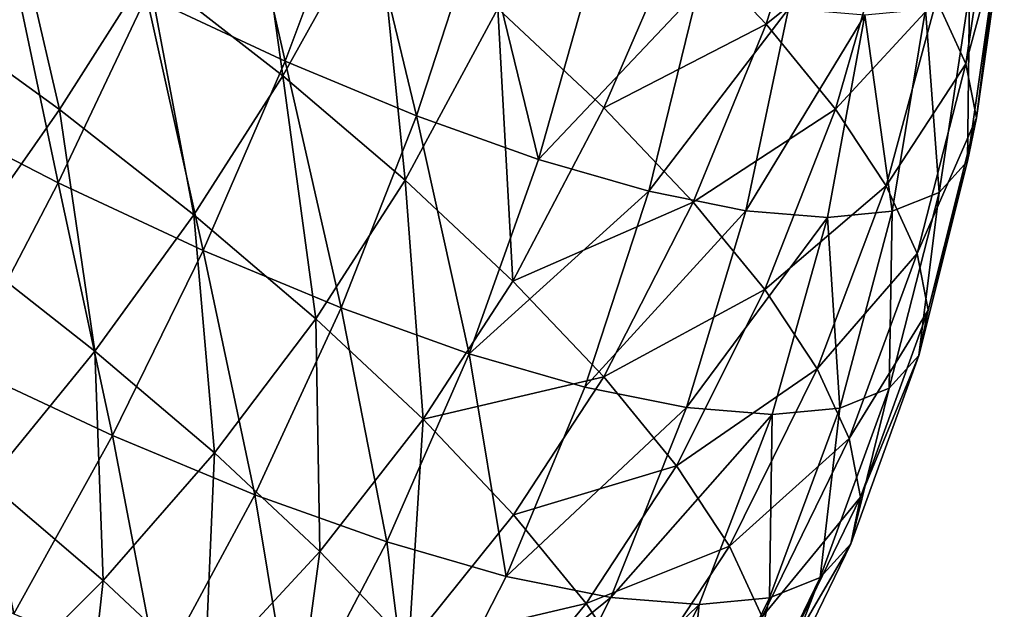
# Model space of a CAD drawing. Header units: millimetres. Extents: x 0 to 1220, y 0 to 506.
# Tile 13 of 256: x 40 to 62, y 17 to 30. Entities that reach past the tile are written whole.
import ezdxf

# ---------------------------------------------------------------- set-up
doc = ezdxf.new("R2010")
doc.units = ezdxf.units.MM
doc.header["$LTSCALE"] = 25.4
doc.layers.get('0').update_dxf_attribs({"true_color": 0xff5454})

# ---------------------------------------------------------------- blocks, each defined once
blk = doc.blocks.new('TWIG-VI-9138.STL')
at = {"color": 7, "true_color": 0xffffff}
mesh = blk.add_polyface(dxfattribs=at)
corners = [(-518.538, 47.275, 352.492), (-515.431, 49.186, 357.102), (-516.645, 45.281, 355.215), (-517.236, 51.087, 354.505)]
mesh.append_faces([[corners[k] for k in face] for face in [(0, 1, 2), (1, 0, 3)]], dxfattribs={"vtx0": -1, "color": 7})
mesh = blk.add_polyface(dxfattribs=at)
corners = [(-528.025, 50.132, 344.778), (-527.189, 44.152, 344.824), (-530.132, 46.456, 343.252), (-525.128, 47.863, 346.325)]
mesh.append_faces([[corners[k] for k in face] for face in [(0, 1, 2), (1, 0, 3)]], dxfattribs={"vtx0": -1, "color": 7})
mesh = blk.add_polyface(dxfattribs=at)
corners = [(-527.142, 44.476, 397.364), (-528.397, 49.992, 398.378), (-530.163, 45.889, 398.944), (-525.569, 48.67, 396.898)]
mesh.append_faces([[corners[k] for k in face] for face in [(0, 1, 2), (1, 0, 3)]], dxfattribs={"vtx0": -1, "color": 7})
mesh = blk.add_polyface(dxfattribs=at)
corners = [(-512.934, 45.821, 363.158), (-511.664, 48.616, 368.017), (-512.288, 44.418, 366.51), (-512.269, 49.929, 364.88)]
mesh.append_faces([[corners[k] for k in face] for face in [(0, 1, 2), (1, 0, 3)]], dxfattribs={"vtx0": -1, "color": 7})
mesh = blk.add_polyface(dxfattribs=at)
corners = [(-522.5, 45.626, 348.331), (-518.538, 47.275, 352.492), (-520.189, 43.46, 350.761), (-520.779, 49.375, 350.136)]
mesh.append_faces([[corners[k] for k in face] for face in [(0, 1, 2), (1, 0, 3)]], dxfattribs={"vtx0": -1, "color": 7})
mesh = blk.add_polyface(dxfattribs=at)
corners = [(-516.645, 45.281, 355.215), (-513.988, 47.42, 360.004), (-515.132, 43.43, 358.259), (-515.431, 49.186, 357.102)]
mesh.append_faces([[corners[k] for k in face] for face in [(0, 1, 2), (1, 0, 3)]], dxfattribs={"vtx0": -1, "color": 7})
mesh = blk.add_polyface(dxfattribs=at)
corners = [(-533.296, 48.75, 342.175), (-532.065, 43.418, 342.436), (-535.219, 45.705, 341.362), (-530.132, 46.456, 343.252)]
mesh.append_faces([[corners[k] for k in face] for face in [(0, 1, 2), (1, 0, 3)]], dxfattribs={"vtx0": -1, "color": 7})
mesh = blk.add_polyface(dxfattribs=at)
corners = [(-524.275, 43.283, 395.369), (-525.569, 48.67, 396.898), (-527.142, 44.476, 397.364), (-522.885, 47.553, 395.031)]
mesh.append_faces([[corners[k] for k in face] for face in [(0, 1, 2), (1, 0, 3)]], dxfattribs={"vtx0": -1, "color": 7})
mesh = blk.add_polyface(dxfattribs=at)
corners = [(-512.288, 44.418, 366.51), (-511.451, 47.509, 371.283), (-512.06, 43.236, 369.999), (-511.664, 48.616, 368.017)]
mesh.append_faces([[corners[k] for k in face] for face in [(0, 1, 2), (1, 0, 3)]], dxfattribs={"vtx0": -1, "color": 7})
mesh = blk.add_polyface(dxfattribs=at)
corners = [(-525.128, 47.863, 346.325), (-524.52, 41.879, 346.861), (-527.189, 44.152, 344.824), (-522.5, 45.626, 348.331)]
mesh.append_faces([[corners[k] for k in face] for face in [(0, 1, 2), (1, 0, 3)]], dxfattribs={"vtx0": -1, "color": 7})
mesh = blk.add_polyface(dxfattribs=at)
corners = [(-532.094, 41.823, 399.095), (-533.284, 47.495, 400.083), (-535.368, 43.508, 400.289), (-530.163, 45.889, 398.944)]
mesh.append_faces([[corners[k] for k in face] for face in [(0, 1, 2), (1, 0, 3)]], dxfattribs={"vtx0": -1, "color": 7})
mesh = blk.add_polyface(dxfattribs=at)
corners = [(-521.613, 42.331, 392.997), (-522.885, 47.553, 395.031), (-524.275, 43.283, 395.369), (-520.394, 46.662, 392.811)]
mesh.append_faces([[corners[k] for k in face] for face in [(0, 1, 2), (1, 0, 3)]], dxfattribs={"vtx0": -1, "color": 7})
mesh = blk.add_polyface(dxfattribs=at)
corners = [(-512.06, 43.236, 369.999), (-511.635, 46.628, 374.618), (-512.256, 42.295, 373.562), (-511.451, 47.509, 371.283)]
mesh.append_faces([[corners[k] for k in face] for face in [(0, 1, 2), (1, 0, 3)]], dxfattribs={"vtx0": -1, "color": 7})
mesh = blk.add_polyface(dxfattribs=at)
corners = [(-520.189, 43.46, 350.761), (-516.645, 45.281, 355.215), (-518.236, 41.403, 353.57), (-518.538, 47.275, 352.492)]
mesh.append_faces([[corners[k] for k in face] for face in [(0, 1, 2), (1, 0, 3)]], dxfattribs={"vtx0": -1, "color": 7})
mesh = blk.add_polyface(dxfattribs=at)
corners = [(-515.132, 43.43, 358.259), (-512.934, 45.821, 363.158), (-514.026, 41.753, 361.567), (-513.988, 47.42, 360.004)]
mesh.append_faces([[corners[k] for k in face] for face in [(0, 1, 2), (1, 0, 3)]], dxfattribs={"vtx0": -1, "color": 7})
mesh = blk.add_polyface(dxfattribs=at)
corners = [(-518.139, 46.012, 390.276), (-521.613, 42.331, 392.997), (-519.204, 41.637, 390.289), (-520.394, 46.662, 392.811)]
mesh.append_faces([[corners[k] for k in face] for face in [(0, 1, 2), (1, 0, 3)]], dxfattribs={"vtx0": -1, "color": 7})
mesh = blk.add_polyface(dxfattribs=at)
corners = [(-512.256, 42.295, 373.562), (-512.211, 45.989, 377.964), (-512.872, 41.612, 377.136), (-511.635, 46.628, 374.618)]
mesh.append_faces([[corners[k] for k in face] for face in [(0, 1, 2), (1, 0, 3)]], dxfattribs={"vtx0": -1, "color": 7})
mesh = blk.add_polyface(dxfattribs=at)
corners = [(-530.132, 46.456, 343.252), (-529.132, 41.121, 344.002), (-532.065, 43.418, 342.436), (-527.189, 44.152, 344.824)]
mesh.append_faces([[corners[k] for k in face] for face in [(0, 1, 2), (1, 0, 3)]], dxfattribs={"vtx0": -1, "color": 7})
mesh = blk.add_polyface(dxfattribs=at)
corners = [(-516.16, 45.615, 387.471), (-519.204, 41.637, 390.289), (-517.091, 41.213, 387.293), (-518.139, 46.012, 390.276)]
mesh.append_faces([[corners[k] for k in face] for face in [(0, 1, 2), (1, 0, 3)]], dxfattribs={"vtx0": -1, "color": 7})
mesh = blk.add_polyface(dxfattribs=at)
corners = [(-512.872, 41.612, 377.136), (-513.17, 45.603, 381.26), (-513.896, 41.2, 380.657), (-512.211, 45.989, 377.964)]
mesh.append_faces([[corners[k] for k in face] for face in [(0, 1, 2), (1, 0, 3)]], dxfattribs={"vtx0": -1, "color": 7})
mesh = blk.add_polyface(dxfattribs=at)
corners = [(-528.926, 40.342, 397.437), (-530.163, 45.889, 398.944), (-532.094, 41.823, 399.095), (-527.142, 44.476, 397.364)]
mesh.append_faces([[corners[k] for k in face] for face in [(0, 1, 2), (1, 0, 3)]], dxfattribs={"vtx0": -1, "color": 7})
mesh = blk.add_polyface(dxfattribs=at)
corners = [(-514.026, 41.753, 361.567), (-512.288, 44.418, 366.51), (-513.349, 40.282, 365.082), (-512.934, 45.821, 363.158)]
mesh.append_faces([[corners[k] for k in face] for face in [(0, 1, 2), (1, 0, 3)]], dxfattribs={"vtx0": -1, "color": 7})
mesh = blk.add_polyface(dxfattribs=at)
corners = [(-535.219, 45.705, 341.362), (-534.168, 40.407, 342.056), (-537.263, 42.651, 341.002), (-532.065, 43.418, 342.436)]
mesh.append_faces([[corners[k] for k in face] for face in [(0, 1, 2), (1, 0, 3)]], dxfattribs={"vtx0": -1, "color": 7})
mesh = blk.add_polyface(dxfattribs=at)
corners = [(-522.5, 45.626, 348.331), (-522.173, 39.679, 349.329), (-524.52, 41.879, 346.861), (-520.189, 43.46, 350.761)]
mesh.append_faces([[corners[k] for k in face] for face in [(0, 1, 2), (1, 0, 3)]], dxfattribs={"vtx0": -1, "color": 7})
mesh = blk.add_polyface(dxfattribs=at)
corners = [(-514.494, 45.478, 384.448), (-517.091, 41.213, 387.293), (-515.311, 41.066, 384.063), (-516.16, 45.615, 387.471)]
mesh.append_faces([[corners[k] for k in face] for face in [(0, 1, 2), (1, 0, 3)]], dxfattribs={"vtx0": -1, "color": 7})
mesh = blk.add_polyface(dxfattribs=at)
corners = [(-513.896, 41.2, 380.657), (-514.494, 45.478, 384.448), (-515.311, 41.066, 384.063), (-513.17, 45.603, 381.26)]
mesh.append_faces([[corners[k] for k in face] for face in [(0, 1, 2), (1, 0, 3)]], dxfattribs={"vtx0": -1, "color": 7})
mesh = blk.add_polyface(dxfattribs=at)
corners = [(-518.236, 41.403, 353.57), (-515.132, 43.43, 358.259), (-516.676, 39.494, 356.709), (-516.645, 45.281, 355.215)]
mesh.append_faces([[corners[k] for k in face] for face in [(0, 1, 2), (1, 0, 3)]], dxfattribs={"vtx0": -1, "color": 7})
mesh = blk.add_polyface(dxfattribs=at)
corners = [(-525.92, 39.091, 395.346), (-527.142, 44.476, 397.364), (-528.926, 40.342, 397.437), (-524.275, 43.283, 395.369)]
mesh.append_faces([[corners[k] for k in face] for face in [(0, 1, 2), (1, 0, 3)]], dxfattribs={"vtx0": -1, "color": 7})
mesh = blk.add_polyface(dxfattribs=at)
corners = [(-513.349, 40.282, 365.082), (-512.06, 43.236, 369.999), (-513.11, 39.041, 368.74), (-512.288, 44.418, 366.51)]
mesh.append_faces([[corners[k] for k in face] for face in [(0, 1, 2), (1, 0, 3)]], dxfattribs={"vtx0": -1, "color": 7})
mesh = blk.add_polyface(dxfattribs=at)
corners = [(-527.189, 44.152, 344.824), (-526.472, 38.856, 346.033), (-529.132, 41.121, 344.002), (-524.52, 41.879, 346.861)]
mesh.append_faces([[corners[k] for k in face] for face in [(0, 1, 2), (1, 0, 3)]], dxfattribs={"vtx0": -1, "color": 7})
mesh = blk.add_polyface(dxfattribs=at)
corners = [(-534.172, 37.837, 398.829), (-535.368, 43.508, 400.289), (-537.548, 39.575, 400.061), (-532.094, 41.823, 399.095)]
mesh.append_faces([[corners[k] for k in face] for face in [(0, 1, 2), (1, 0, 3)]], dxfattribs={"vtx0": -1, "color": 7})
mesh = blk.add_polyface(dxfattribs=at)
corners = [(-532.065, 43.418, 342.436), (-531.29, 38.153, 343.593), (-534.168, 40.407, 342.056), (-529.132, 41.121, 344.002)]
mesh.append_faces([[corners[k] for k in face] for face in [(0, 1, 2), (1, 0, 3)]], dxfattribs={"vtx0": -1, "color": 7})
mesh = blk.add_polyface(dxfattribs=at)
corners = [(-522.173, 39.679, 349.329), (-518.236, 41.403, 353.57), (-520.189, 37.591, 352.182), (-520.189, 43.46, 350.761)]
mesh.append_faces([[corners[k] for k in face] for face in [(0, 1, 2), (1, 0, 3)]], dxfattribs={"vtx0": -1, "color": 7})
mesh = blk.add_polyface(dxfattribs=at)
corners = [(-516.676, 39.494, 356.709), (-514.026, 41.753, 361.567), (-515.536, 37.764, 360.121), (-515.132, 43.43, 358.259)]
mesh.append_faces([[corners[k] for k in face] for face in [(0, 1, 2), (1, 0, 3)]], dxfattribs={"vtx0": -1, "color": 7})
mesh = blk.add_polyface(dxfattribs=at)
corners = [(-523.128, 38.093, 392.858), (-524.275, 43.283, 395.369), (-525.92, 39.091, 395.346), (-521.613, 42.331, 392.997)]
mesh.append_faces([[corners[k] for k in face] for face in [(0, 1, 2), (1, 0, 3)]], dxfattribs={"vtx0": -1, "color": 7})
mesh = blk.add_polyface(dxfattribs=at)
corners = [(-513.11, 39.041, 368.74), (-512.256, 42.295, 373.562), (-513.316, 38.055, 372.477), (-512.06, 43.236, 369.999)]
mesh.append_faces([[corners[k] for k in face] for face in [(0, 1, 2), (1, 0, 3)]], dxfattribs={"vtx0": -1, "color": 7})
mesh = blk.add_polyface(dxfattribs=at)
corners = [(-519.204, 41.637, 390.289), (-523.128, 38.093, 392.858), (-520.602, 37.365, 390.018), (-521.613, 42.331, 392.997)]
mesh.append_faces([[corners[k] for k in face] for face in [(0, 1, 2), (1, 0, 3)]], dxfattribs={"vtx0": -1, "color": 7})
mesh = blk.add_polyface(dxfattribs=at)
corners = [(-513.316, 38.055, 372.477), (-512.872, 41.612, 377.136), (-513.961, 37.339, 376.225), (-512.256, 42.295, 373.562)]
mesh.append_faces([[corners[k] for k in face] for face in [(0, 1, 2), (1, 0, 3)]], dxfattribs={"vtx0": -1, "color": 7})
mesh = blk.add_polyface(dxfattribs=at)
corners = [(-530.904, 36.309, 397.119), (-532.094, 41.823, 399.095), (-534.172, 37.837, 398.829), (-528.926, 40.342, 397.437)]
mesh.append_faces([[corners[k] for k in face] for face in [(0, 1, 2), (1, 0, 3)]], dxfattribs={"vtx0": -1, "color": 7})
mesh = blk.add_polyface(dxfattribs=at)
corners = [(-524.52, 41.879, 346.861), (-524.132, 36.663, 348.492), (-526.472, 38.856, 346.033), (-522.173, 39.679, 349.329)]
mesh.append_faces([[corners[k] for k in face] for face in [(0, 1, 2), (1, 0, 3)]], dxfattribs={"vtx0": -1, "color": 7})
mesh = blk.add_polyface(dxfattribs=at)
corners = [(-515.536, 37.764, 360.121), (-513.349, 40.282, 365.082), (-514.836, 36.247, 363.747), (-514.026, 41.753, 361.567)]
mesh.append_faces([[corners[k] for k in face] for face in [(0, 1, 2), (1, 0, 3)]], dxfattribs={"vtx0": -1, "color": 7})
mesh = blk.add_polyface(dxfattribs=at)
corners = [(-517.091, 41.213, 387.293), (-520.602, 37.365, 390.018), (-518.386, 36.92, 386.877), (-519.204, 41.637, 390.289)]
mesh.append_faces([[corners[k] for k in face] for face in [(0, 1, 2), (1, 0, 3)]], dxfattribs={"vtx0": -1, "color": 7})
mesh = blk.add_polyface(dxfattribs=at)
corners = [(-513.961, 37.339, 376.225), (-513.896, 41.2, 380.657), (-515.036, 36.907, 379.918), (-512.872, 41.612, 377.136)]
mesh.append_faces([[corners[k] for k in face] for face in [(0, 1, 2), (1, 0, 3)]], dxfattribs={"vtx0": -1, "color": 7})
mesh = blk.add_polyface(dxfattribs=at)
corners = [(-520.189, 37.591, 352.182), (-516.676, 39.494, 356.709), (-518.604, 35.651, 355.37), (-518.236, 41.403, 353.57)]
mesh.append_faces([[corners[k] for k in face] for face in [(0, 1, 2), (1, 0, 3)]], dxfattribs={"vtx0": -1, "color": 7})
mesh = blk.add_polyface(dxfattribs=at)
corners = [(-529.132, 41.121, 344.002), (-528.679, 35.93, 345.586), (-531.29, 38.153, 343.593), (-526.472, 38.856, 346.033)]
mesh.append_faces([[corners[k] for k in face] for face in [(0, 1, 2), (1, 0, 3)]], dxfattribs={"vtx0": -1, "color": 7})
mesh = blk.add_polyface(dxfattribs=at)
corners = [(-515.311, 41.066, 384.063), (-518.386, 36.92, 386.877), (-516.519, 36.766, 383.49), (-517.091, 41.213, 387.293)]
mesh.append_faces([[corners[k] for k in face] for face in [(0, 1, 2), (1, 0, 3)]], dxfattribs={"vtx0": -1, "color": 7})
mesh = blk.add_polyface(dxfattribs=at)
corners = [(-515.036, 36.907, 379.918), (-515.311, 41.066, 384.063), (-516.519, 36.766, 383.49), (-513.896, 41.2, 380.657)]
mesh.append_faces([[corners[k] for k in face] for face in [(0, 1, 2), (1, 0, 3)]], dxfattribs={"vtx0": -1, "color": 7})
mesh = blk.add_polyface(dxfattribs=at)
corners = [(-534.168, 40.407, 342.056), (-533.627, 35.295, 343.603), (-536.406, 37.471, 342.119), (-531.29, 38.153, 343.593)]
mesh.append_faces([[corners[k] for k in face] for face in [(0, 1, 2), (1, 0, 3)]], dxfattribs={"vtx0": -1, "color": 7})
mesh = blk.add_polyface(dxfattribs=at)
corners = [(-527.803, 35.019, 394.962), (-528.926, 40.342, 397.437), (-530.904, 36.309, 397.119), (-525.92, 39.091, 395.346)]
mesh.append_faces([[corners[k] for k in face] for face in [(0, 1, 2), (1, 0, 3)]], dxfattribs={"vtx0": -1, "color": 7})
mesh = blk.add_polyface(dxfattribs=at)
corners = [(-514.836, 36.247, 363.747), (-513.11, 39.041, 368.74), (-514.591, 34.968, 367.52), (-513.349, 40.282, 365.082)]
mesh.append_faces([[corners[k] for k in face] for face in [(0, 1, 2), (1, 0, 3)]], dxfattribs={"vtx0": -1, "color": 7})
mesh = blk.add_polyface(dxfattribs=at)
corners = [(-524.132, 36.663, 348.492), (-520.189, 37.591, 352.182), (-522.155, 34.582, 351.336), (-522.173, 39.679, 349.329)]
mesh.append_faces([[corners[k] for k in face] for face in [(0, 1, 2), (1, 0, 3)]], dxfattribs={"vtx0": -1, "color": 7})
mesh = blk.add_polyface(dxfattribs=at)
corners = [(-518.604, 35.651, 355.37), (-515.536, 37.764, 360.121), (-517.447, 33.895, 358.836), (-516.676, 39.494, 356.709)]
mesh.append_faces([[corners[k] for k in face] for face in [(0, 1, 2), (1, 0, 3)]], dxfattribs={"vtx0": -1, "color": 7})
mesh = blk.add_polyface(dxfattribs=at)
corners = [(-524.924, 33.989, 392.396), (-525.92, 39.091, 395.346), (-527.803, 35.019, 394.962), (-523.128, 38.093, 392.858)]
mesh.append_faces([[corners[k] for k in face] for face in [(0, 1, 2), (1, 0, 3)]], dxfattribs={"vtx0": -1, "color": 7})
mesh = blk.add_polyface(dxfattribs=at)
corners = [(-514.591, 34.968, 367.52), (-513.316, 38.055, 372.477), (-514.803, 33.95, 371.374), (-513.11, 39.041, 368.74)]
mesh.append_faces([[corners[k] for k in face] for face in [(0, 1, 2), (1, 0, 3)]], dxfattribs={"vtx0": -1, "color": 7})
mesh = blk.add_polyface(dxfattribs=at)
corners = [(-526.472, 38.856, 346.033), (-526.384, 33.778, 348), (-528.679, 35.93, 345.586), (-524.132, 36.663, 348.492)]
mesh.append_faces([[corners[k] for k in face] for face in [(0, 1, 2), (1, 0, 3)]], dxfattribs={"vtx0": -1, "color": 7})
mesh = blk.add_polyface(dxfattribs=at)
corners = [(-531.29, 38.153, 343.593), (-531.107, 33.149, 345.527), (-533.627, 35.295, 343.603), (-528.679, 35.93, 345.586)]
mesh.append_faces([[corners[k] for k in face] for face in [(0, 1, 2), (1, 0, 3)]], dxfattribs={"vtx0": -1, "color": 7})
mesh = blk.add_polyface(dxfattribs=at)
corners = [(-522.318, 33.238, 389.467), (-523.128, 38.093, 392.858), (-524.924, 33.989, 392.396), (-520.602, 37.365, 390.018)]
mesh.append_faces([[corners[k] for k in face] for face in [(0, 1, 2), (1, 0, 3)]], dxfattribs={"vtx0": -1, "color": 7})
mesh = blk.add_polyface(dxfattribs=at)
corners = [(-514.803, 33.95, 371.374), (-513.961, 37.339, 376.225), (-515.469, 33.212, 375.24), (-513.316, 38.055, 372.477)]
mesh.append_faces([[corners[k] for k in face] for face in [(0, 1, 2), (1, 0, 3)]], dxfattribs={"vtx0": -1, "color": 7})
mesh = blk.add_polyface(dxfattribs=at)
corners = [(-533.055, 32.417, 396.412), (-534.172, 37.837, 398.829), (-536.374, 33.969, 398.149), (-530.904, 36.309, 397.119)]
mesh.append_faces([[corners[k] for k in face] for face in [(0, 1, 2), (1, 0, 3)]], dxfattribs={"vtx0": -1, "color": 7})
mesh = blk.add_polyface(dxfattribs=at)
corners = [(-522.155, 34.582, 351.336), (-518.604, 35.651, 355.37), (-520.575, 32.648, 354.514), (-520.189, 37.591, 352.182)]
mesh.append_faces([[corners[k] for k in face] for face in [(0, 1, 2), (1, 0, 3)]], dxfattribs={"vtx0": -1, "color": 7})
mesh = blk.add_polyface(dxfattribs=at)
corners = [(-517.447, 33.895, 358.836), (-514.836, 36.247, 363.747), (-516.737, 32.354, 362.518), (-515.536, 37.764, 360.121)]
mesh.append_faces([[corners[k] for k in face] for face in [(0, 1, 2), (1, 0, 3)]], dxfattribs={"vtx0": -1, "color": 7})
mesh = blk.add_polyface(dxfattribs=at)
corners = [(-518.386, 36.92, 386.877), (-522.318, 33.238, 389.467), (-520.032, 32.779, 386.226), (-520.602, 37.365, 390.018)]
mesh.append_faces([[corners[k] for k in face] for face in [(0, 1, 2), (1, 0, 3)]], dxfattribs={"vtx0": -1, "color": 7})
mesh = blk.add_polyface(dxfattribs=at)
corners = [(-515.469, 33.212, 375.24), (-515.036, 36.907, 379.918), (-516.577, 32.766, 379.049), (-513.961, 37.339, 376.225)]
mesh.append_faces([[corners[k] for k in face] for face in [(0, 1, 2), (1, 0, 3)]], dxfattribs={"vtx0": -1, "color": 7})
mesh = blk.add_polyface(dxfattribs=at)
corners = [(-516.519, 36.766, 383.49), (-520.032, 32.779, 386.226), (-518.107, 32.621, 382.733), (-518.386, 36.92, 386.877)]
mesh.append_faces([[corners[k] for k in face] for face in [(0, 1, 2), (1, 0, 3)]], dxfattribs={"vtx0": -1, "color": 7})
mesh = blk.add_polyface(dxfattribs=at)
corners = [(-516.577, 32.766, 379.049), (-516.519, 36.766, 383.49), (-518.107, 32.621, 382.733), (-515.036, 36.907, 379.918)]
mesh.append_faces([[corners[k] for k in face] for face in [(0, 1, 2), (1, 0, 3)]], dxfattribs={"vtx0": -1, "color": 7})
mesh = blk.add_polyface(dxfattribs=at)
corners = [(-524.132, 36.663, 348.492), (-524.443, 31.736, 350.79), (-526.384, 33.778, 348), (-522.155, 34.582, 351.336)]
mesh.append_faces([[corners[k] for k in face] for face in [(0, 1, 2), (1, 0, 3)]], dxfattribs={"vtx0": -1, "color": 7})
mesh = blk.add_polyface(dxfattribs=at)
corners = [(-529.906, 31.107, 394.221), (-530.904, 36.309, 397.119), (-533.055, 32.417, 396.412), (-527.803, 35.019, 394.962)]
mesh.append_faces([[corners[k] for k in face] for face in [(0, 1, 2), (1, 0, 3)]], dxfattribs={"vtx0": -1, "color": 7})
mesh = blk.add_polyface(dxfattribs=at)
corners = [(-516.737, 32.354, 362.518), (-514.591, 34.968, 367.52), (-516.487, 31.054, 366.35), (-514.836, 36.247, 363.747)]
mesh.append_faces([[corners[k] for k in face] for face in [(0, 1, 2), (1, 0, 3)]], dxfattribs={"vtx0": -1, "color": 7})
mesh = blk.add_polyface(dxfattribs=at)
corners = [(-528.679, 35.93, 345.586), (-528.89, 31.071, 347.858), (-531.107, 33.149, 345.527), (-526.384, 33.778, 348)]
mesh.append_faces([[corners[k] for k in face] for face in [(0, 1, 2), (1, 0, 3)]], dxfattribs={"vtx0": -1, "color": 7})
mesh = blk.add_polyface(dxfattribs=at)
corners = [(-520.575, 32.648, 354.514), (-517.447, 33.895, 358.836), (-519.421, 30.898, 357.969), (-518.604, 35.651, 355.37)]
mesh.append_faces([[corners[k] for k in face] for face in [(0, 1, 2), (1, 0, 3)]], dxfattribs={"vtx0": -1, "color": 7})
mesh = blk.add_polyface(dxfattribs=at)
corners = [(-533.627, 35.295, 343.603), (-533.715, 30.556, 345.858), (-536.107, 32.593, 344.032), (-531.107, 33.149, 345.527)]
mesh.append_faces([[corners[k] for k in face] for face in [(0, 1, 2), (1, 0, 3)]], dxfattribs={"vtx0": -1, "color": 7})
mesh = blk.add_polyface(dxfattribs=at)
corners = [(-526.982, 30.061, 391.615), (-527.803, 35.019, 394.962), (-529.906, 31.107, 394.221), (-524.924, 33.989, 392.396)]
mesh.append_faces([[corners[k] for k in face] for face in [(0, 1, 2), (1, 0, 3)]], dxfattribs={"vtx0": -1, "color": 7})
mesh = blk.add_polyface(dxfattribs=at)
corners = [(-516.487, 31.054, 366.35), (-514.803, 33.95, 371.374), (-516.702, 30.021, 370.264), (-514.591, 34.968, 367.52)]
mesh.append_faces([[corners[k] for k in face] for face in [(0, 1, 2), (1, 0, 3)]], dxfattribs={"vtx0": -1, "color": 7})
mesh = blk.add_polyface(dxfattribs=at)
corners = [(-524.443, 31.736, 350.79), (-520.575, 32.648, 354.514), (-522.893, 29.838, 353.909), (-522.155, 34.582, 351.336)]
mesh.append_faces([[corners[k] for k in face] for face in [(0, 1, 2), (1, 0, 3)]], dxfattribs={"vtx0": -1, "color": 7})
mesh = blk.add_polyface(dxfattribs=at)
corners = [(-524.335, 29.298, 388.64), (-524.924, 33.989, 392.396), (-526.982, 30.061, 391.615), (-522.318, 33.238, 389.467)]
mesh.append_faces([[corners[k] for k in face] for face in [(0, 1, 2), (1, 0, 3)]], dxfattribs={"vtx0": -1, "color": 7})
mesh = blk.add_polyface(dxfattribs=at)
corners = [(-516.702, 30.021, 370.264), (-515.469, 33.212, 375.24), (-517.379, 29.271, 374.191), (-514.803, 33.95, 371.374)]
mesh.append_faces([[corners[k] for k in face] for face in [(0, 1, 2), (1, 0, 3)]], dxfattribs={"vtx0": -1, "color": 7})
mesh = blk.add_polyface(dxfattribs=at)
corners = [(-526.384, 33.778, 348), (-527.017, 29.099, 350.552), (-528.89, 31.071, 347.858), (-524.443, 31.736, 350.79)]
mesh.append_faces([[corners[k] for k in face] for face in [(0, 1, 2), (1, 0, 3)]], dxfattribs={"vtx0": -1, "color": 7})
mesh = blk.add_polyface(dxfattribs=at)
corners = [(-519.421, 30.898, 357.969), (-516.737, 32.354, 362.518), (-518.713, 29.361, 361.639), (-517.447, 33.895, 358.836)]
mesh.append_faces([[corners[k] for k in face] for face in [(0, 1, 2), (1, 0, 3)]], dxfattribs={"vtx0": -1, "color": 7})
mesh = blk.add_polyface(dxfattribs=at)
corners = [(-531.107, 33.149, 345.527), (-531.612, 28.585, 348.069), (-533.715, 30.556, 345.858), (-528.89, 31.071, 347.858)]
mesh.append_faces([[corners[k] for k in face] for face in [(0, 1, 2), (1, 0, 3)]], dxfattribs={"vtx0": -1, "color": 7})
mesh = blk.add_polyface(dxfattribs=at)
corners = [(-520.032, 32.779, 386.226), (-524.335, 29.298, 388.64), (-522.013, 28.832, 385.349), (-522.318, 33.238, 389.467)]
mesh.append_faces([[corners[k] for k in face] for face in [(0, 1, 2), (1, 0, 3)]], dxfattribs={"vtx0": -1, "color": 7})
mesh = blk.add_polyface(dxfattribs=at)
corners = [(-517.379, 29.271, 374.191), (-516.577, 32.766, 379.049), (-518.504, 28.818, 378.059), (-515.469, 33.212, 375.24)]
mesh.append_faces([[corners[k] for k in face] for face in [(0, 1, 2), (1, 0, 3)]], dxfattribs={"vtx0": -1, "color": 7})
mesh = blk.add_polyface(dxfattribs=at)
corners = [(-522.893, 29.838, 353.909), (-519.421, 30.898, 357.969), (-521.76, 28.121, 357.299), (-520.575, 32.648, 354.514)]
mesh.append_faces([[corners[k] for k in face] for face in [(0, 1, 2), (1, 0, 3)]], dxfattribs={"vtx0": -1, "color": 7})
mesh = blk.add_polyface(dxfattribs=at)
corners = [(-518.107, 32.621, 382.733), (-522.013, 28.832, 385.349), (-520.058, 28.671, 381.801), (-520.032, 32.779, 386.226)]
mesh.append_faces([[corners[k] for k in face] for face in [(0, 1, 2), (1, 0, 3)]], dxfattribs={"vtx0": -1, "color": 7})
mesh = blk.add_polyface(dxfattribs=at)
corners = [(-518.504, 28.818, 378.059), (-518.107, 32.621, 382.733), (-520.058, 28.671, 381.801), (-516.577, 32.766, 379.049)]
mesh.append_faces([[corners[k] for k in face] for face in [(0, 1, 2), (1, 0, 3)]], dxfattribs={"vtx0": -1, "color": 7})

msp = doc.modelspace()

# ---------------------------------------------------------------- block references
at = {"color": 250, "true_color": 0x262626}
msp.add_blockref('TWIG-VI-9138.STL', (573.181, -15.244, -16.545), dxfattribs=at)

doc.saveas('drawing.dxf')
